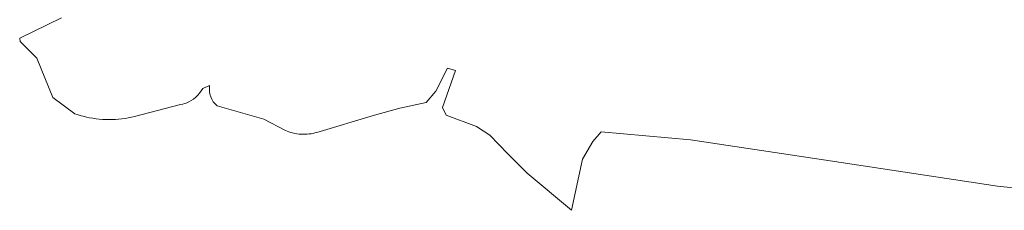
# Model space of a CAD drawing. Header units: metres. Extents: x 168032 to 180145, y 382923 to 399665.
# Tile 95 of 256: x 177104 to 177411, y 387752 to 387811. Entities that reach past the tile are written whole.
import ezdxf

# ---------------------------------------------------------------- set-up
doc = ezdxf.new("R2010")
doc.units = ezdxf.units.M
doc.layers.add('B-WE-GR-BOS_GEMENGD-GV', color=8, linetype='Continuous', lineweight=18)

msp = doc.modelspace()

# ---------------------------------------------------------------- linework, layer by layer
at = {"layer": 'B-WE-GR-BOS_GEMENGD-GV', "flags": 128}
for points in [[(177117.344, 387811.883), (177104.324, 387805.541), (177104.502, 387804.482), (177109.632, 387799.339), (177114.645, 387787.047), (177121.562, 387781.984)], [(177197.002, 387776.119), (177214.96, 387781.515), (177222.934, 387783.657), (177231.109, 387785.477), (177234.089, 387789.034), (177237.79, 387796.149), (177240.263, 387795.448), (177236.154, 387783.886), (177237.398, 387781.518), (177246.789, 387777.983), (177250.926, 387775.321), (177256.551, 387769.466), (177262.621, 387763.416), (177276.454, 387751.843), (177279.839, 387767.819), (177283.102, 387773.342), (177285.673, 387776.324), (177313.61, 387773.871), (177353.643, 387767.837), (177409.316, 387759.332), (177453.633, 387754.76)], [(177161.415, 387789.852), (177163.554, 387790.752)], [(177140.175, 387781.087), (177154.089, 387784.778)], [(177165.877, 387784.384), (177180.443, 387780.265), (177187.187, 387776.747)]]:
    msp.add_lwpolyline(points, dxfattribs=at)
at = {"layer": 'B-WE-GR-BOS_GEMENGD-GV'}
for points in [[(177156.244, 387785.31, 0.1838431), (177161.415, 387789.852)], [(177163.554, 387790.752, 0.2485969), (177165.877, 387784.384)], [(177154.089, 387784.778, 0.0575825), (177156.244, 387785.31)], [(177121.562, 387781.984, 0.0216233), (177124.16, 387781.178)], [(177124.16, 387781.178, 0.1270473), (177140.175, 387781.087)], [(177187.187, 387776.747, 0.0408002), (177189.466, 387775.986)], [(177189.466, 387775.986, 0.0460976), (177192.179, 387775.583)], [(177192.179, 387775.583, 0.0806954), (177197.002, 387776.119)]]:
    msp.add_lwpolyline(points, format="xyb", dxfattribs=at)

doc.saveas('drawing.dxf')
